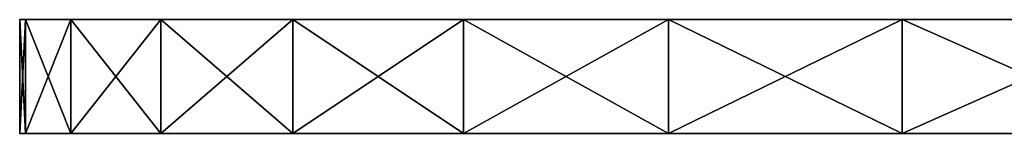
# Model space of a CAD drawing. Header units: millimetres. Extents: x 0 to 281, y 0 to 118.
# Tile 1 of 54: x 0 to 55.78, y 0 to 6.45. Entities that reach past the tile are written whole.
import ezdxf

# ---------------------------------------------------------------- set-up
doc = ezdxf.new("R2010")
doc.units = ezdxf.units.MM
doc.header["$LTSCALE"] = 25.4
doc.layers.get('0').update_dxf_attribs({"true_color": 0xff5454})

# ---------------------------------------------------------------- blocks, each defined once
blk = doc.blocks.new('WHEEL-LUX-I-8430.STL')
at = {"color": 250, "true_color": 0x121212}
mesh = blk.add_polyface(dxfattribs=at)
corners = [(-192.313, 137.844, 7.384), (-192.637, 131.394, -0.662), (-192.313, 131.394, 7.384), (-192.637, 137.844, -0.662)]
mesh.append_faces([[corners[k] for k in face] for face in [(0, 1, 2), (1, 0, 3)]], dxfattribs={"vtx0": -1, "color": 250})
mesh = blk.add_polyface(dxfattribs=at)
corners = [(-192.637, 137.844, -0.662), (-192.313, 131.394, -8.709), (-192.637, 131.394, -0.662), (-192.313, 137.844, -8.709)]
mesh.append_faces([[corners[k] for k in face] for face in [(0, 1, 2), (1, 0, 3)]], dxfattribs={"vtx0": -1, "color": 250})
mesh = blk.add_polyface(dxfattribs=at)
corners = [(-112.64, 137.844, -98.641), (-80.584, 137.844, -99.933), (-96.664, 137.844, -100.581), (-64.815, 137.844, -96.714), (-128.098, 137.844, -94.164), (-49.768, 137.844, -91.007), (-142.637, 137.844, -87.265), (-35.831, 137.844, -82.961), (-155.882, 137.844, -78.123), (-23.365, 137.844, -72.782), (-167.488, 137.844, -66.974), (-12.693, 137.844, -60.736), (-177.156, 137.844, -54.109), (-4.092, 137.844, -47.135), (-184.635, 137.844, -39.859), (2.216, 137.844, -32.329), (-189.731, 137.844, -24.594), (6.068, 137.844, -16.703), (-192.313, 137.844, -8.709), (7.363, 137.844, -0.662), (-192.637, 137.844, -0.662), (-192.313, 137.844, 7.384), (6.068, 137.844, 15.379), (-189.731, 137.844, 23.269), (2.216, 137.844, 31.005), (-184.635, 137.844, 38.534), (-4.092, 137.844, 45.81), (-177.156, 137.844, 52.784), (-12.693, 137.844, 59.412), (-167.488, 137.844, 65.65), (-23.365, 137.844, 71.458), (-155.882, 137.844, 76.798), (-35.831, 137.844, 81.636), (-142.637, 137.844, 85.94), (-49.768, 137.844, 89.683), (-128.098, 137.844, 92.839), (-64.815, 137.844, 95.39), (-112.64, 137.844, 97.317), (-80.584, 137.844, 98.609), (-96.664, 137.844, 99.257)]
mesh.append_faces([[corners[k] for k in face] for face in [(0, 1, 2), (38, 37, 39)]], dxfattribs={"vtx0": -1, "color": 250})
mesh.append_faces([[corners[k] for k in face] for face in [(1, 0, 3), (3, 4, 5), (5, 6, 7), (7, 8, 9), (9, 10, 11), (11, 12, 13), (13, 14, 15), (15, 16, 17), (17, 18, 19), (19, 21, 22), (22, 23, 24), (24, 25, 26), (26, 27, 28), (28, 29, 30), (30, 31, 32), (32, 33, 34), (34, 35, 36), (36, 37, 38)]], dxfattribs={"vtx0": -1, "vtx1": -1, "color": 250})
mesh.append_faces([[corners[k] for k in face] for face in [(3, 0, 4), (5, 4, 6), (7, 6, 8), (9, 8, 10), (11, 10, 12), (13, 12, 14), (15, 14, 16), (17, 16, 18), (19, 18, 20), (19, 20, 21), (22, 21, 23), (24, 23, 25), (26, 25, 27), (28, 27, 29), (30, 29, 31), (32, 31, 33), (34, 33, 35), (36, 35, 37)]], dxfattribs={"vtx0": -1, "vtx2": -1, "color": 250})
mesh = blk.add_polyface(dxfattribs=at)
corners = [(-192.313, 137.844, -8.709), (-189.731, 131.394, -24.594), (-192.313, 131.394, -8.709), (-189.731, 137.844, -24.594)]
mesh.append_faces([[corners[k] for k in face] for face in [(0, 1, 2), (1, 0, 3)]], dxfattribs={"vtx0": -1, "color": 250})
mesh = blk.add_polyface(dxfattribs=at)
corners = [(-189.731, 137.844, 23.269), (-192.313, 131.394, 7.384), (-189.731, 131.394, 23.269), (-192.313, 137.844, 7.384)]
mesh.append_faces([[corners[k] for k in face] for face in [(0, 1, 2), (1, 0, 3)]], dxfattribs={"vtx0": -1, "color": 250})
mesh = blk.add_polyface(dxfattribs=at)
corners = [(-189.731, 137.844, -24.594), (-184.635, 131.394, -39.859), (-189.731, 131.394, -24.594), (-184.635, 137.844, -39.859)]
mesh.append_faces([[corners[k] for k in face] for face in [(0, 1, 2), (1, 0, 3)]], dxfattribs={"vtx0": -1, "color": 250})
mesh = blk.add_polyface(dxfattribs=at)
corners = [(-184.635, 137.844, 38.534), (-189.731, 131.394, 23.269), (-184.635, 131.394, 38.534), (-189.731, 137.844, 23.269)]
mesh.append_faces([[corners[k] for k in face] for face in [(0, 1, 2), (1, 0, 3)]], dxfattribs={"vtx0": -1, "color": 250})
mesh = blk.add_polyface(dxfattribs=at)
corners = [(-184.635, 137.844, -39.859), (-177.156, 131.394, -54.109), (-184.635, 131.394, -39.859), (-177.156, 137.844, -54.109)]
mesh.append_faces([[corners[k] for k in face] for face in [(0, 1, 2), (1, 0, 3)]], dxfattribs={"vtx0": -1, "color": 250})
mesh = blk.add_polyface(dxfattribs=at)
corners = [(-177.156, 137.844, 52.784), (-184.635, 131.394, 38.534), (-177.156, 131.394, 52.784), (-184.635, 137.844, 38.534)]
mesh.append_faces([[corners[k] for k in face] for face in [(0, 1, 2), (1, 0, 3)]], dxfattribs={"vtx0": -1, "color": 250})
mesh = blk.add_polyface(dxfattribs=at)
corners = [(-177.156, 137.844, -54.109), (-167.488, 131.394, -66.974), (-177.156, 131.394, -54.109), (-167.488, 137.844, -66.974)]
mesh.append_faces([[corners[k] for k in face] for face in [(0, 1, 2), (1, 0, 3)]], dxfattribs={"vtx0": -1, "color": 250})
mesh = blk.add_polyface(dxfattribs=at)
corners = [(-167.488, 137.844, 65.65), (-177.156, 131.394, 52.784), (-167.488, 131.394, 65.65), (-177.156, 137.844, 52.784)]
mesh.append_faces([[corners[k] for k in face] for face in [(0, 1, 2), (1, 0, 3)]], dxfattribs={"vtx0": -1, "color": 250})
mesh = blk.add_polyface(dxfattribs=at)
corners = [(-155.882, 137.844, -78.123), (-167.488, 131.394, -66.974), (-167.488, 137.844, -66.974), (-155.882, 131.394, -78.123)]
mesh.append_faces([[corners[k] for k in face] for face in [(0, 1, 2), (1, 0, 3)]], dxfattribs={"vtx0": -1, "color": 250})
mesh = blk.add_polyface(dxfattribs=at)
corners = [(-155.882, 131.394, 76.798), (-167.488, 137.844, 65.65), (-167.488, 131.394, 65.65), (-155.882, 137.844, 76.798)]
mesh.append_faces([[corners[k] for k in face] for face in [(0, 1, 2), (1, 0, 3)]], dxfattribs={"vtx0": -1, "color": 250})
mesh = blk.add_polyface(dxfattribs=at)
corners = [(-142.637, 137.844, -87.265), (-155.882, 131.394, -78.123), (-155.882, 137.844, -78.123), (-142.637, 131.394, -87.265)]
mesh.append_faces([[corners[k] for k in face] for face in [(0, 1, 2), (1, 0, 3)]], dxfattribs={"vtx0": -1, "color": 250})
mesh = blk.add_polyface(dxfattribs=at)
corners = [(-142.637, 131.394, 85.94), (-155.882, 137.844, 76.798), (-155.882, 131.394, 76.798), (-142.637, 137.844, 85.94)]
mesh.append_faces([[corners[k] for k in face] for face in [(0, 1, 2), (1, 0, 3)]], dxfattribs={"vtx0": -1, "color": 250})
mesh = blk.add_polyface(dxfattribs=at)
corners = [(-128.098, 137.844, -94.164), (-142.637, 131.394, -87.265), (-142.637, 137.844, -87.265), (-128.098, 131.394, -94.164)]
mesh.append_faces([[corners[k] for k in face] for face in [(0, 1, 2), (1, 0, 3)]], dxfattribs={"vtx0": -1, "color": 250})
mesh = blk.add_polyface(dxfattribs=at)
corners = [(-128.098, 131.394, 92.839), (-142.637, 137.844, 85.94), (-142.637, 131.394, 85.94), (-128.098, 137.844, 92.839)]
mesh.append_faces([[corners[k] for k in face] for face in [(0, 1, 2), (1, 0, 3)]], dxfattribs={"vtx0": -1, "color": 250})
mesh = blk.add_polyface(dxfattribs=at)
corners = [(-80.584, 131.394, -99.933), (-112.64, 131.394, -98.641), (-96.664, 131.394, -100.581), (-64.815, 131.394, -96.714), (-128.098, 131.394, -94.164), (-49.768, 131.394, -91.007), (-142.637, 131.394, -87.265), (-35.831, 131.394, -82.961), (-155.882, 131.394, -78.123), (-23.365, 131.394, -72.782), (-167.488, 131.394, -66.974), (-12.693, 131.394, -60.736), (-177.156, 131.394, -54.109), (-4.092, 131.394, -47.135), (-184.635, 131.394, -39.859), (2.216, 131.394, -32.329), (-189.731, 131.394, -24.594), (6.068, 131.394, -16.703), (-192.313, 131.394, -8.709), (7.363, 131.394, -0.662), (-192.637, 131.394, -0.662), (6.068, 131.394, 15.379), (-192.313, 131.394, 7.384), (-189.731, 131.394, 23.269), (2.216, 131.394, 31.005), (-184.635, 131.394, 38.534), (-4.092, 131.394, 45.81), (-177.156, 131.394, 52.784), (-12.693, 131.394, 59.412), (-167.488, 131.394, 65.65), (-23.365, 131.394, 71.458), (-155.882, 131.394, 76.798), (-35.831, 131.394, 81.636), (-142.637, 131.394, 85.94), (-49.768, 131.394, 89.683), (-128.098, 131.394, 92.839), (-64.815, 131.394, 95.39), (-112.64, 131.394, 97.317), (-80.584, 131.394, 98.609), (-96.664, 131.394, 99.257)]
mesh.append_faces([[corners[k] for k in face] for face in [(0, 1, 2), (37, 38, 39)]], dxfattribs={"vtx0": -1, "color": 250})
mesh.append_faces([[corners[k] for k in face] for face in [(1, 3, 4), (4, 5, 6), (6, 7, 8), (8, 9, 10), (10, 11, 12), (12, 13, 14), (14, 15, 16), (16, 17, 18), (18, 19, 20), (20, 21, 22), (22, 21, 23), (23, 24, 25), (25, 26, 27), (27, 28, 29), (29, 30, 31), (31, 32, 33), (33, 34, 35), (35, 36, 37)]], dxfattribs={"vtx0": -1, "vtx1": -1, "color": 250})
mesh.append_faces([[corners[k] for k in face] for face in [(1, 0, 3), (4, 3, 5), (6, 5, 7), (8, 7, 9), (10, 9, 11), (12, 11, 13), (14, 13, 15), (16, 15, 17), (18, 17, 19), (20, 19, 21), (23, 21, 24), (25, 24, 26), (27, 26, 28), (29, 28, 30), (31, 30, 32), (33, 32, 34), (35, 34, 36), (37, 36, 38)]], dxfattribs={"vtx0": -1, "vtx2": -1, "color": 250})

msp = doc.modelspace()

# ---------------------------------------------------------------- block references
at = {"color": 0}
msp.add_blockref('WHEEL-LUX-I-8430.STL', (192.637, -131.394, 1016.945), dxfattribs=at)

doc.saveas('drawing.dxf')
